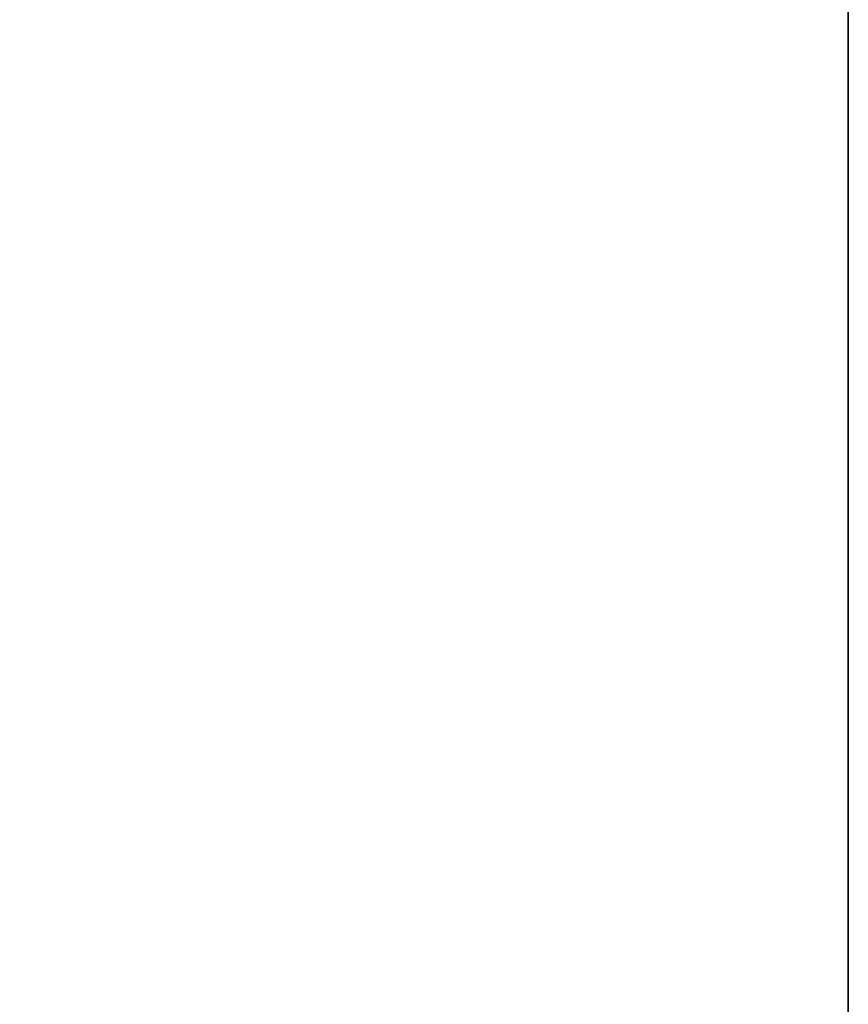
# Model space of a CAD drawing. Header units: metres. Extents: x 209747 to 209830, y 1182430 to 1182564.
# Tile 146 of 256: x 209752.1383 to 209752.1726, y 1182478.1868 to 1182478.2275. Entities that reach past the tile are written whole.
import ezdxf

# ---------------------------------------------------------------- set-up
doc = ezdxf.new("R2010")
doc.units = ezdxf.units.M
doc.header["$MEASUREMENT"] = 0
doc.linetypes.add('DGN Style 2', pattern=[15.036391, 9.021834, -6.014556])
doc.layers.get('0').update_dxf_attribs({"color": 254})

# ---------------------------------------------------------------- blocks, each defined once
blk = doc.blocks.new('*U2')
at = {"color": 3, "linetype": 'Continuous'}
blk.add_line((1.275, -20.791663), (1.275, -20.893468), dxfattribs=at)
blk = doc.blocks.new('*U3')
at = {"color": 3, "linetype": 'Continuous'}
blk.add_line((1.275, -20.789535), (1.275, -20.88868), dxfattribs=at)
blk = doc.blocks.new('*U4')
at = {"color": 3, "linetype": 'Continuous'}
for p, q in [((1.275, -20.748498), (1.275, -20.847691)), ((1.275, -20.847691), (1.275, -20.946918))]:
    blk.add_line(p, q, dxfattribs=at)
blk = doc.blocks.new('*U5')
at = {"color": 3, "linetype": 'Continuous'}
for p, q in [((1.275, -20.771532), (1.275, -20.870794)), ((1.275, -20.870794), (1.275, -20.970066))]:
    blk.add_line(p, q, dxfattribs=at)
blk = doc.blocks.new('*U6')
at = {"color": 3, "linetype": 'Continuous'}
for p, q in [((1.275, -20.735007), (1.275, -20.834333)), ((1.275, -20.834333), (1.275, -20.933667))]:
    blk.add_line(p, q, dxfattribs=at)
blk = doc.blocks.new('*U7')
at = {"color": 3, "linetype": 'Continuous'}
for p, q in [((1.275, -20.763671), (1.275, -20.863045)), ((1.275, -20.863045), (1.275, -20.96243))]:
    blk.add_line(p, q, dxfattribs=at)
blk = doc.blocks.new('*U8')
at = {"color": 3, "linetype": 'Continuous'}
for p, q in [((1.275, -20.744152), (1.275, -20.843586)), ((1.275, -20.843586), (1.275, -20.943026))]:
    blk.add_line(p, q, dxfattribs=at)
blk = doc.blocks.new('*U9')
at = {"color": 3, "linetype": 'Continuous'}
blk.add_line((1.275, -20.818048), (1.275, -20.919792), dxfattribs=at)
blk = doc.blocks.new('ATTEMP_2')
at = {"color": 254, "flags": 128}
blk.add_lwpolyline([(0, 1.275), (-13.6, 1.275), (-13.6, -1.275), (0, -1.275), (0, 1.275), (0, 1.275)], dxfattribs=at)
blk = doc.blocks.new('ATTEMP_1')
at = {"color": 254, "rotation": 90}
blk.add_blockref('ATTEMP_2', (0, -18.11), dxfattribs=at)
blk = doc.blocks.new('ATTEMP')
at = {"color": 3, "linetype": 'Continuous'}
for name in ['*U9', '*U8', '*U7', '*U6', '*U3', '*U5', '*U4', '*U2']:
    blk.add_blockref(name, (-10.48, 0), dxfattribs=at)
at = {"color": 254}
blk.add_blockref('ATTEMP_1', (-10.48, 0), dxfattribs=at)

msp = doc.modelspace()

# ---------------------------------------------------------------- block references
at = {"color": 1, "linetype": 'DGN Style 2'}
msp.add_blockref('ATTEMP', (209761.377561, 1182499.061067), dxfattribs=at)

doc.saveas('drawing.dxf')
